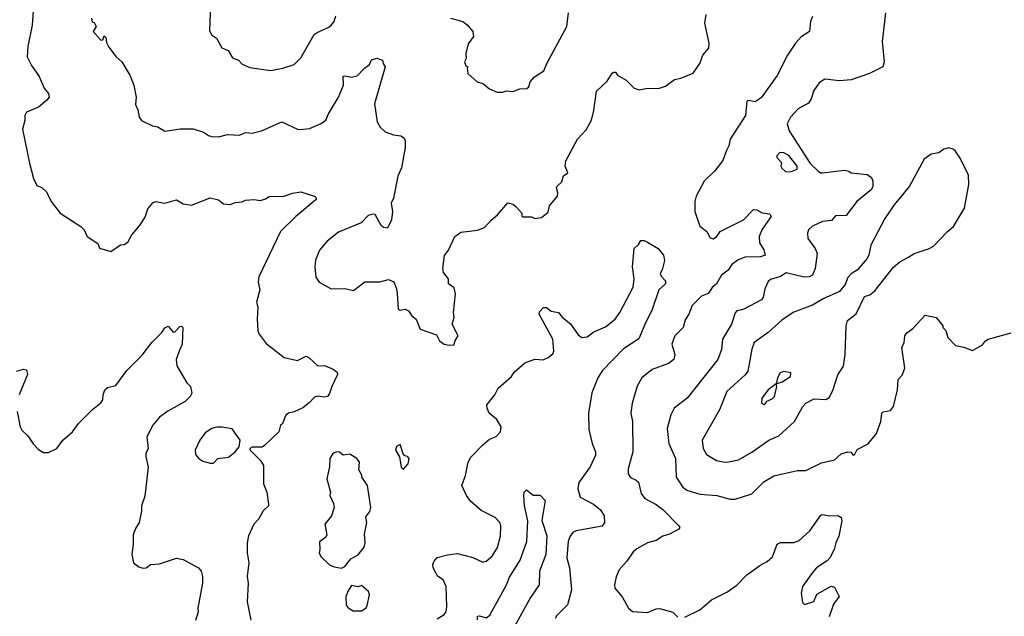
# Model space of a CAD drawing. Extents: x 1954683 to 2060285, y 904798 to 1016299.
# Tile 160 of 256: x 2033903 to 2039755, y 949528 to 953075. Entities that reach past the tile are written whole.
import ezdxf

# ---------------------------------------------------------------- set-up
doc = ezdxf.new("R2010")
doc.units = 0

msp = doc.modelspace()

# ---------------------------------------------------------------- linework, layer by layer
at = {"layer": '0CON10XD'}
for points in [[(2033985.7, 953155), (2033976.8, 953043.2), (2033951.4, 952915), (2033948, 952855), (2033973.4, 952803.4), (2034018.3, 952738.3), (2034048.8, 952668.8), (2034075, 952636.7), (2034078.8, 952615), (2034065, 952596.2), (2034014.4, 952555.6), (2033944, 952525), (2033934.2, 952505), (2033934, 952476), (2033920, 952425), (2033961.7, 952221.7), (2033985, 952130), (2034005, 952090), (2034035, 952077.5), (2034061.7, 952051.7), (2034090, 951995), (2034144.1, 951924.1), (2034265.8, 951845.8), (2034285.8, 951825.8), (2034303.8, 951785), (2034366.7, 951745), (2034377, 951717), (2034445, 951697.5), (2034503, 951737), (2034525, 951737.5), (2034545, 951752.5), (2034568.8, 951795), (2034615, 951850), (2034648.3, 951901.7), (2034665, 951950), (2034694.1, 951985.9), (2034710, 951995), (2034765, 951984), (2034835, 952004), (2034875, 951979.2), (2034925, 951972.5), (2035035, 952016.2), (2035083.9, 952003.9), (2035115, 951980), (2035155, 951976.2), (2035185, 951988), (2035225, 951991.2), (2035245, 952001.2), (2035295, 952006.2), (2035335, 952000.8), (2035365, 952010), (2035385, 952024), (2035475, 952026), (2035525, 952044), (2035575, 952051.2), (2035655, 952026), (2035665.7, 952015.7), (2035666, 952005), (2035544.3, 951905), (2035453.8, 951816.2), (2035323.6, 951546.4), (2035320, 951515), (2035330.5, 951469.5), (2035311.4, 951395), (2035319.2, 951365), (2035314, 951295), (2035318, 951225), (2035325.9, 951205.9), (2035368.8, 951148.8), (2035475, 951066.7), (2035555, 951048.8), (2035605, 951074), (2035624.3, 951064.3), (2035675, 951016.2), (2035715, 951018.8), (2035767, 950997), (2035789.4, 950979.4), (2035792.5, 950965), (2035757.5, 950895), (2035745, 950852.5), (2035732.5, 950835), (2035715, 950830), (2035675, 950835.7), (2035655, 950831.4), (2035623.5, 950796.5), (2035585, 950767.5), (2035535, 950742.5), (2035500, 950735), (2035485.7, 950724.3), (2035476, 950705), (2035465, 950672.5), (2035452.5, 950665), (2035443.8, 950625), (2035357.7, 950542.3), (2035345, 950533.3), (2035285, 950532.5), (2035270, 950525), (2035272.5, 950515), (2035335, 950453.3), (2035352, 950425), (2035353.1, 950315), (2035371.2, 950265), (2035382.5, 950195), (2035381.2, 950185), (2035350, 950155), (2035322.5, 950105), (2035294, 950075), (2035263.4, 950006.6), (2035255.7, 949965), (2035255.7, 949904.3), (2035265.6, 949845), (2035254.5, 949765), (2035261.1, 949725), (2035254.5, 949614.5), (2035276, 949505)], [(2035036.2, 953165), (2035031.7, 953011.7), (2035043.3, 952985), (2035073.3, 952965), (2035105, 952907.5), (2035141.2, 952891.2), (2035168.3, 952848.3), (2035203.6, 952833.6), (2035225, 952811.2), (2035271.7, 952791.7), (2035395, 952772.5), (2035466.1, 952786.1), (2035535, 952808.8), (2035575, 952848.8), (2035653.6, 952986.4), (2035670.2, 952999.8), (2035740.3, 953029.7), (2035756.3, 953043.7), (2035771.9, 953065), (2035781.8, 953098.2)], [(2034330, 953085), (2034333, 953063), (2034345, 953057.5), (2034356.7, 953035), (2034340, 953005), (2034385, 952952.5), (2034397.5, 952955), (2034405, 952980), (2034415, 952970), (2034419.5, 952939.5), (2034432.7, 952912.7), (2034476.2, 952855), (2034510, 952825), (2034558, 952745), (2034581.2, 952685), (2034596.2, 952615), (2034590.7, 952570.7), (2034605, 952540), (2034613.8, 952495), (2034627.5, 952475), (2034693, 952443), (2034725, 952438.8), (2034765, 952411.4), (2034856.1, 952426.1), (2034933.6, 952426.4), (2034995, 952406), (2035025, 952386.2), (2035045, 952381.2), (2035085, 952378.8), (2035137.7, 952392.3), (2035209.3, 952389.3), (2035245, 952403.8), (2035285, 952400.8), (2035340, 952415), (2035461.7, 952468.3), (2035555, 952424), (2035571.4, 952421.4), (2035625, 952428.1), (2035695, 952457.5), (2035722.1, 952477.9), (2035737.5, 952515), (2035797.1, 952615), (2035826.9, 952685), (2035825, 952738.8), (2035835, 952742), (2035875, 952733.1), (2035909.3, 952740.7), (2035952.7, 952787.3), (2035981.7, 952808.3), (2035994.1, 952835.9), (2036025, 952846.2), (2036060, 952835), (2036063.3, 952815), (2036076.2, 952795), (2036011.8, 952575), (2036026.8, 952466.8), (2036045.7, 952435.7), (2036075, 952408.8), (2036125, 952390), (2036167.5, 952385), (2036185, 952373.8), (2036195, 952357.5), (2036194.4, 952315), (2036172.5, 952195), (2036150, 952145), (2036125.7, 952014.3), (2036110.8, 951985), (2036118.8, 951935), (2036113.3, 951885), (2036090, 951835), (2036065, 951840), (2036050.5, 951850.5), (2036015.8, 951915.8), (2036001.7, 951918.3), (2035975, 951910), (2035932.7, 951867.3), (2035797.6, 951812.4), (2035730.9, 951759.1), (2035685.5, 951704.5), (2035661.4, 951645), (2035658, 951605), (2035663.3, 951545), (2035683.3, 951515), (2035754.2, 951474.2), (2035835, 951475.8), (2035886.1, 951463.9), (2035954.2, 951515.8), (2036043.9, 951516.1), (2036095, 951531.2), (2036126.1, 951516.1), (2036143.3, 951475), (2036147.3, 951447.3), (2036152.5, 951355), (2036165, 951347.5), (2036195, 951353.3), (2036213.9, 951343.9), (2036234.3, 951314.3), (2036260, 951295), (2036283.3, 951235), (2036380.7, 951200.7), (2036397.5, 951165), (2036425, 951146.7), (2036455, 951138.8), (2036485, 951142.5), (2036492, 951168), (2036508.8, 951195), (2036473.8, 951265), (2036486.2, 951305), (2036482, 951335), (2036493.3, 951445), (2036485, 951480), (2036452.5, 951505), (2036452.5, 951535), (2036422.3, 951572.3), (2036418.8, 951595), (2036427.7, 951672.3), (2036452.5, 951705), (2036488.8, 951785), (2036525, 951811.2), (2036625, 951823.8), (2036665, 951838.8), (2036705, 951883.3), (2036743.3, 951915), (2036805, 951986), (2036835, 951978), (2036852.5, 951965), (2036887.5, 951925), (2036888.3, 951908.3), (2036895, 951902.5), (2036945, 951903.8), (2036965, 951893.8), (2037005, 951898.8), (2037045, 951930), (2037052.3, 951967.7), (2037098.8, 952025), (2037101.4, 952045), (2037094.3, 952075), (2037097.5, 952085), (2037125, 952110), (2037135, 952147.5), (2037160, 952165), (2037144.1, 952204.1), (2037148.8, 952235), (2037218.8, 952365), (2037269.1, 952420.9), (2037301.7, 952478.3), (2037316.2, 952535), (2037330.8, 952649.2), (2037395, 952708.8), (2037423.4, 952756.6), (2037435, 952764), (2037445, 952763.3), (2037456.7, 952745), (2037506.7, 952715), (2037555, 952668.8), (2037585, 952658), (2037625, 952666.2), (2037705, 952668.8), (2037740.5, 952679.5), (2037795, 952720), (2037832.3, 952727.7), (2037905, 952758), (2037946.2, 952815), (2037963.8, 952865), (2037998, 952905), (2038000, 952935), (2037975.8, 953055), (2037984, 953106)], [(2036775, 952643.8), (2036795, 952651.2), (2036835, 952648), (2036875, 952663.8), (2036917.5, 952665), (2036930, 952675), (2036936.7, 952705), (2036962, 952735), (2037018.7, 952771.3), (2037035.8, 952815), (2037154.2, 953035), (2037164.2, 953115)], [(2039048.1, 953115), (2039030, 952945), (2039040, 952825), (2039033.3, 952795), (2038954.4, 952755.6), (2038845, 952717.1), (2038775, 952711.4), (2038688.3, 952721.7), (2038655, 952700), (2038622, 952655), (2038607.5, 952605), (2038591.7, 952578.3), (2038530, 952545), (2038484.2, 952495.8), (2038464.2, 952455), (2038475.4, 952415), (2038600.2, 952220.2), (2038645, 952178.8), (2038662.5, 952165), (2038675, 952164), (2038805, 952180.8), (2038830, 952175), (2038844.3, 952164.3), (2038940, 952155), (2038965.8, 952135.8), (2038974.2, 952115), (2038974.4, 952085), (2038966.5, 952065), (2038878.6, 951995), (2038815, 951910), (2038751.2, 951908.8), (2038728.9, 951881.1), (2038675, 951874.5), (2038615, 951847.8), (2038592, 951825), (2038586, 951805), (2038588, 951775), (2038631.4, 951715), (2038641.9, 951685), (2038630.7, 951595), (2038614.3, 951555.7), (2038595, 951546.5), (2038565, 951543.7), (2038459.4, 951570.6), (2038425, 951547.5), (2038365, 951530), (2038352.1, 951517.9), (2038331.1, 951475), (2038320.9, 951425), (2038311.5, 951408.5), (2038206.2, 951353.8), (2038185, 951348.8), (2038166.3, 951343.7), (2038155, 951332), (2038132.7, 951265), (2038080, 951175), (2038074.5, 951115), (2038053.3, 951055), (2037870, 950825), (2037792, 950765), (2037772.9, 950725), (2037751.9, 950645), (2037760.6, 950555), (2037801.5, 950465), (2037804.5, 950355), (2037844.7, 950294.7), (2037868.2, 950278.2), (2037945, 950254.5), (2038046, 950246), (2038125, 950223.1)], [(2036464.1, 953084.1), (2036537.5, 953065), (2036563.3, 953045), (2036596.7, 953005), (2036600, 952975), (2036568.3, 952931.7), (2036553.8, 952875), (2036556.1, 952843.9), (2036547.5, 952825), (2036555, 952800), (2036567.5, 952795), (2036562.5, 952787.5), (2036566.7, 952755), (2036622.5, 952705), (2036655, 952696.2), (2036695, 952663.8), (2036740, 952645), (2036775, 952643.8)], [(2038615.5, 953094.5), (2038602.5, 953065), (2038598, 953005), (2038547.1, 952972.9), (2038514.6, 952935.4), (2038465.6, 952865), (2038405, 952743.8), (2038309.3, 952610.7), (2038275, 952587.2), (2038235.7, 952594.3), (2038225, 952590), (2038216.5, 952505), (2038126.5, 952365), (2038117.8, 952325), (2038103.3, 952296.7), (2038082.4, 952237.6), (2038035, 952175.6), (2037970.9, 952115), (2037923.2, 952025), (2037915.3, 951994.7), (2037916.2, 951935), (2037945, 951848), (2037986.7, 951815), (2038007.3, 951777.3), (2038025, 951772.2), (2038045, 951784), (2038066.7, 951815), (2038205.8, 951884.2), (2038265, 951945.6), (2038285, 951944.3), (2038315, 951927.1), (2038360.8, 951920.8), (2038370, 951905), (2038315, 951830), (2038297.7, 951785), (2038299.1, 951749.1), (2038326, 951706), (2038333.1, 951675), (2038305.7, 951664.3), (2038215, 951663.8), (2038172.9, 951647.1), (2038135, 951618.8), (2038113.5, 951585), (2038075, 951555.6), (2038044.5, 951505), (2038017.9, 951482.1), (2037995, 951446.7), (2037955, 951431.9), (2037900.8, 951375), (2037880.8, 951325), (2037858.9, 951291.1), (2037846.5, 951245), (2037796.9, 951195), (2037778.1, 951145), (2037797.8, 951085), (2037790, 951055), (2037758.8, 951031.2), (2037661.2, 950995), (2037600, 950945), (2037573.6, 950896.4), (2037542.9, 950795), (2037534.4, 950735), (2037545.7, 950685), (2037547.5, 950505), (2037520, 950405), (2037519.2, 950375), (2037533.2, 950353.2), (2037567.4, 950337.4), (2037580, 950325), (2037596.8, 950256.8), (2037617.8, 950227.8), (2037685, 950193.3), (2037725, 950163.5), (2037821.2, 950065), (2037826.2, 950055), (2037821.2, 950045), (2037765, 950015.6), (2037725, 950004.4), (2037685, 949979.2), (2037635, 949964.4), (2037570.9, 949929.1), (2037549.7, 949910.3), (2037512, 949855), (2037466.6, 949803.4), (2037447.3, 949762.7), (2037438, 949715), (2037441.2, 949695), (2037484, 949644), (2037522, 949575), (2037545.7, 949555.7), (2037635, 949550), (2037685, 949571.1), (2037705, 949573.1), (2037785, 949552), (2037815, 949522)], [(2038105, 950444.4), (2038175, 950458.5), (2038255, 950503.5), (2038355, 950574.4), (2038415, 950601.1), (2038508.1, 950685), (2038557.8, 950775), (2038575, 950795.6), (2038625, 950820.8), (2038693.9, 950816.1), (2038715, 950828.8), (2038735, 950870), (2038765, 950963.3), (2038800, 951015), (2038809.6, 951085), (2038814.7, 951255), (2038823.7, 951286.4), (2038874.7, 951325.3), (2038925, 951428.8), (2038955, 951440), (2038985, 951462), (2039096.8, 951603.2), (2039135, 951636), (2039180.7, 951660.7), (2039220, 951685), (2039305, 951711.8), (2039335, 951729.4), (2039415.6, 951814.4), (2039452.9, 951845), (2039518, 951955), (2039544.2, 952095), (2039541.2, 952151.2), (2039492.7, 952252.7), (2039465, 952293.3), (2039451.2, 952305), (2039425, 952312.5), (2039395, 952305.5), (2039365, 952284.4), (2039320, 952275), (2039279.2, 952245), (2039192, 952085), (2039100, 951975), (2039045, 951893.3), (2038962, 951735), (2038949.2, 951675), (2038937.2, 951652.8), (2038882, 951588), (2038845, 951563.8), (2038825, 951542), (2038808.5, 951501.5), (2038775, 951458.8), (2038678.8, 951415), (2038615, 951376.7), (2038505, 951335.7), (2038435, 951290), (2038352.5, 951215), (2038267.5, 951155), (2038253.5, 951116.5), (2038230, 950985), (2038215, 950963.8), (2038106.1, 950863.9), (2038062.5, 950755), (2037960, 950575), (2037964.4, 950525), (2037985, 950488.8), (2038044.5, 950454.5), (2038085, 950445.6), (2038105, 950444.4)], [(2038485, 952170), (2038523, 952187), (2038523.3, 952205), (2038475, 952266.7), (2038445, 952283.3), (2038420, 952285), (2038403.3, 952265), (2038402.5, 952255), (2038430, 952225), (2038427.5, 952205), (2038433, 952193), (2038455, 952172.5), (2038485, 952170)], [(2036385, 949512.5), (2036425, 949538), (2036437.1, 949555), (2036441.4, 949585), (2036437.1, 949705), (2036420, 949745), (2036386.5, 949766.5), (2036376.6, 949786.6), (2036361.2, 949815), (2036358.8, 949835), (2036365.5, 949855), (2036385, 949876.5), (2036445, 949893.6), (2036505, 949901.1), (2036596.4, 949876.4), (2036655, 949850), (2036675, 949856), (2036711.2, 949885), (2036743.2, 949936.8), (2036760, 950005), (2036762, 950065), (2036755.8, 950085), (2036728.8, 950115), (2036645, 950156), (2036581.7, 950211.7), (2036558, 950245), (2036530, 950305), (2036552, 950365), (2036569.4, 950445), (2036585, 950473.8), (2036653.8, 950545), (2036695, 950580), (2036735, 950596.2), (2036760, 950625), (2036764, 950655), (2036738.3, 950698.3), (2036694.2, 950735), (2036681.4, 950765), (2036680, 950785), (2036726.7, 950845), (2036746, 950885), (2036793.8, 950925), (2036825.9, 950954.1), (2036841.7, 950978.3), (2036905, 951033.8), (2036965, 951057.5), (2037015, 951053.3), (2037045, 951066.7), (2037071.2, 951088.8), (2037076.9, 951105), (2037071.4, 951175), (2036990, 951325), (2036991.7, 951338.3), (2037016.4, 951363.6), (2037035, 951363.3), (2037061.2, 951341.2), (2037105, 951333.8), (2037129.2, 951305), (2037176.3, 951266.4), (2037221.5, 951201.5), (2037245, 951184.5), (2037275, 951188.9), (2037315, 951218.2), (2037385, 951248.8), (2037441.5, 951295), (2037470, 951335), (2037550, 951485), (2037554.7, 951535), (2037544.6, 951605), (2037554.2, 951715), (2037581.2, 951738.8), (2037595, 951761.2), (2037615, 951761.5), (2037635, 951752.9), (2037698.1, 951715), (2037728.5, 951675), (2037735.8, 951644.2), (2037722.5, 951587.5), (2037710, 951565), (2037715, 951550), (2037742, 951522), (2037742, 951505), (2037701.9, 951468.1), (2037660, 951345), (2037623.5, 951276.5), (2037582.2, 951177.8), (2037492.2, 951117.8), (2037365, 950987.1), (2037338.9, 950945), (2037303.2, 950856.8), (2037283.2, 950735), (2037285, 950637.5), (2037305.6, 950555), (2037325.6, 950505.6), (2037324.4, 950485), (2037293.9, 950416.1), (2037226.6, 950323.4), (2037219.4, 950285), (2037235, 950236.2), (2037313.1, 950195), (2037355, 950160), (2037377.4, 950125), (2037379.8, 950085), (2037365, 950063.8), (2037211.2, 950035), (2037191.4, 950025), (2037175.6, 950005), (2037163.3, 949975), (2037154.4, 949875), (2037170, 949815), (2037183.1, 949685), (2037158.1, 949595), (2037095, 949533.3), (2037086, 949515)], [(2038125, 950223.1), (2038155, 950223.8), (2038255, 950255.7), (2038325, 950326.9), (2038385, 950363.3), (2038525, 950394.2), (2038575, 950394.2), (2038669.1, 950440.9), (2038745, 950458), (2038785, 950494.2), (2038825, 950506.2), (2038843.6, 950503.6), (2038855, 950487.5), (2038865, 950487.5), (2038880.3, 950519.7), (2038945, 950553.8), (2038995.8, 950615), (2039021.9, 950685), (2039027.5, 950735), (2039035, 950742.5), (2039078.3, 950751.7), (2039095.8, 950774.2), (2039120, 950875), (2039123.3, 950935), (2039148.3, 950961.7), (2039163.6, 951003.6), (2039146.7, 951125), (2039160, 951155), (2039163.3, 951195), (2039175, 951212.5), (2039211.7, 951238.3), (2039285, 951317.5), (2039350, 951305), (2039390, 951255), (2039390, 951245), (2039406.7, 951226.7), (2039420, 951185), (2039465, 951137.5), (2039515, 951127.5), (2039565, 951107.5), (2039625, 951142.5), (2039643.6, 951166.4), (2039660, 951175), (2039795, 951213.3)], [(2033888.2, 950745), (2033905, 950653.8), (2033915, 950634.3), (2033951.2, 950601.2), (2033983.1, 950553.1), (2034015, 950519.2), (2034045, 950500.8), (2034075, 950500.8), (2034124.4, 950525.6), (2034160, 950575), (2034216, 950625), (2034252.9, 950675), (2034335, 950757.1), (2034385, 950797.5), (2034397.8, 950815), (2034399.5, 950845), (2034409.4, 950875), (2034425, 950888.1), (2034475, 950899.2), (2034540.5, 950989.5), (2034630.1, 951079.9), (2034688, 951155), (2034748, 951215), (2034765, 951243.8), (2034785, 951253.3), (2034815, 951217.5), (2034825, 951220), (2034855, 951250), (2034865, 951252.5), (2034872.5, 951245), (2034869.4, 951145), (2034854, 951115), (2034833.3, 951055), (2034837.5, 951017.5), (2034895.8, 950915.8), (2034917.5, 950895), (2034926.1, 950853.9), (2034916.7, 950835), (2034886.7, 950805), (2034783, 950747), (2034735, 950711.4), (2034695.4, 950664.6), (2034659.4, 950595), (2034666, 950525), (2034652.9, 950495), (2034652.7, 950477.3), (2034667.1, 950415), (2034647.3, 950242.7), (2034626.2, 950185), (2034627.7, 950152.3), (2034613.8, 950085), (2034590.5, 950049.5), (2034577, 950013), (2034578, 949955), (2034570, 949895), (2034580, 949845), (2034611.7, 949821.7), (2034635, 949813.8), (2034655, 949816.7), (2034680, 949835), (2034735, 949840), (2034835, 949873.8), (2034875, 949866), (2034965.7, 949815.7), (2034981.2, 949795), (2034988.8, 949765), (2034988.8, 949725), (2034961.2, 949575), (2034963.8, 949555), (2034947.7, 949502.3)], [(2033884.2, 950985.8), (2033925, 950997.5), (2033943.9, 950993.9), (2033950, 950965), (2033922.7, 950897.3), (2033899.4, 950845)], [(2038325, 950787.5), (2038335, 950793.3), (2038343.9, 950806.1), (2038375, 950821.4), (2038388.6, 950835), (2038402.5, 950895), (2038400, 950910), (2038435, 950921.2), (2038485, 950953.8), (2038485.8, 950975.8), (2038445, 950983.8), (2038423.3, 950975), (2038406.7, 950945), (2038400, 950910), (2038351.2, 950875), (2038313.8, 950825), (2038312.5, 950795), (2038325, 950787.5)], [(2035055, 950437.5), (2035080, 950465), (2035145, 950473.8), (2035184.2, 950505.8), (2035207.5, 950535), (2035212.5, 950575), (2035165, 950642), (2035105, 950652.5), (2035075, 950652.5), (2035045, 950644.2), (2035005, 950618), (2034974.2, 950575), (2034945.8, 950515), (2034948.8, 950488.8), (2034968.8, 950465), (2034990.9, 950450.9), (2035035, 950437.5), (2035055, 950437.5)], [(2036185, 950402.5), (2036212.5, 950435), (2036217.5, 950465), (2036208.3, 950478.3), (2036191.7, 950481.7), (2036183, 950493), (2036165, 950550), (2036143.6, 950536.4), (2036137.5, 950515), (2036160, 950475), (2036170, 950415), (2036185, 950402.5)], [(2035815, 949813.8), (2035835, 949823.3), (2035871.2, 949868.8), (2035915, 949893.3), (2035950.7, 949939.3), (2035957.1, 949965), (2035951.9, 950015), (2035965.7, 950085.7), (2035960.7, 950119.3), (2035985, 950151.2), (2035990.6, 950175), (2035970, 950305), (2035937.5, 950355), (2035937, 950367), (2035918.3, 950398.3), (2035923.3, 950445), (2035907.5, 950465), (2035865, 950492.5), (2035825, 950486.7), (2035803.6, 950503.6), (2035786.4, 950506.4), (2035763.8, 950495), (2035746, 950465), (2035743.6, 950416.4), (2035728.8, 950345), (2035750, 950265), (2035746.7, 950245), (2035768.8, 950198.8), (2035771.2, 950175), (2035756.7, 950125), (2035716.2, 950075), (2035728.3, 950011.7), (2035721.7, 949998.3), (2035685, 949970), (2035687.5, 949925), (2035682.5, 949905), (2035693.6, 949883.6), (2035744.5, 949834.5), (2035772.1, 949822.1), (2035815, 949813.8)], [(2036623.2, 949506.8), (2036625, 949527.5), (2036635, 949530), (2036675, 949518.1), (2036697.5, 949535), (2036797.1, 949715), (2036815, 949760.6), (2036878.4, 949861.6), (2036918.2, 949971.8), (2036922.2, 950095), (2036903.5, 950185), (2036900, 950245), (2036902, 950265), (2036915, 950280), (2036955, 950247.5), (2036997, 950247), (2037025.9, 950215.9), (2037007.3, 950097.3), (2037035.3, 950005.3), (2037030.2, 949895), (2036993.1, 949795), (2036990.8, 949715), (2036938.8, 949638.8), (2036823.1, 949426.9)], [(2037856.6, 949523.4), (2037944.6, 949565.4), (2038013.8, 949626.2), (2038105, 949671.1), (2038165, 949711.9), (2038225, 949773.5), (2038301.1, 949828.9), (2038345, 949852.5), (2038378, 949882), (2038405, 949957.5), (2038425, 949967.1), (2038505, 949967.1), (2038535, 949979.2), (2038599.4, 950035), (2038665, 950129.5), (2038675, 950133.3), (2038715, 950125.5), (2038765, 950127.7), (2038786.1, 950115), (2038788.7, 950095), (2038770.6, 950005), (2038752.9, 949965), (2038744.4, 949925.6), (2038718.8, 949875), (2038703, 949857), (2038638.8, 949815), (2038615, 949788), (2038555.8, 949705), (2038547.5, 949665), (2038555, 949610), (2038567, 949597), (2038622.5, 949615), (2038640.3, 949659.7), (2038725, 949706.2), (2038745, 949700), (2038773.3, 949645), (2038740.8, 949599.2), (2038713.3, 949525)], [(2035935, 949560), (2035961.7, 949578.3), (2035968.8, 949591.2), (2035982.5, 949655), (2035976.7, 949675), (2035935, 949710), (2035915, 949702.5), (2035875, 949710), (2035856.4, 949683.6), (2035841.2, 949645), (2035844.1, 949594.1), (2035855, 949577.5), (2035885, 949560), (2035935, 949560)]]:
    msp.add_lwpolyline(points, dxfattribs=at)

doc.saveas('drawing.dxf')
